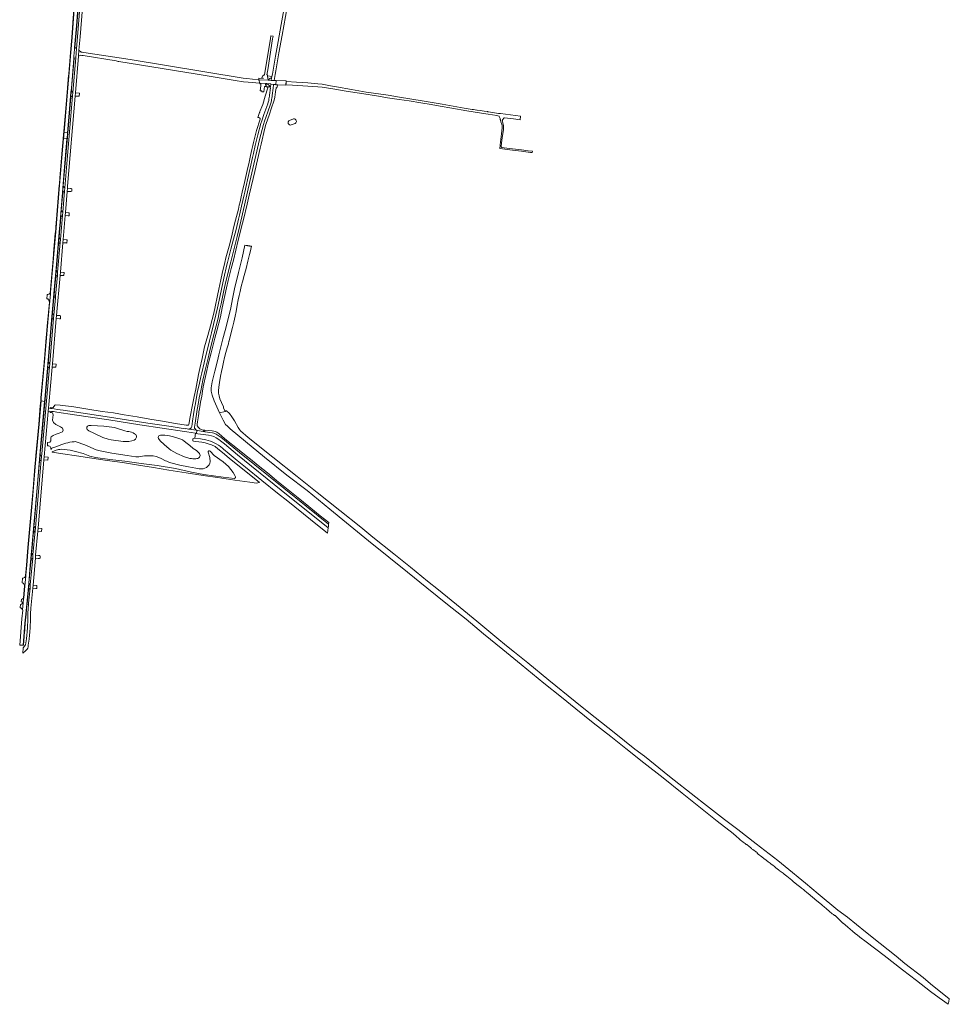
# Model space of a CAD drawing. Header units: metres. Extents: x 151213 to 156373, y 469495 to 475754.
# Tile 96 of 230: x 155168 to 156373, y 469495 to 470770. Entities that reach past the tile are written whole.
import ezdxf

# ---------------------------------------------------------------- set-up
doc = ezdxf.new("R2010")
doc.units = ezdxf.units.M
for name, color, linetype, lineweight in [('B-WE-OG-TERREIN_BEGROEID-GV', 252, 'Continuous', 18), ('B-WE-VH-GESLOTENVERHARDING-GV', 252, 'Continuous', 18), ('B-WE-VH-GESLOTENVERHARDING_ASFALT-GV', 252, 'Continuous', 18), ('B-WE-VH-GESLOTENVERHARDING_BETON-GV', 252, 'Continuous', 18), ('B-WE-VH-HALFVERHARDING_GRASBETONSTEEN-GV', 252, 'Continuous', 18), ('B-WE-VH-ONVERHARD-GV', 252, 'Continuous', 18), ('B-WE-VH-ONVERHARD_ZAND-GV', 252, 'Continuous', 18), ('B-WE-VH-OPENVERHARDING_BETONELEMENT-GV', 252, 'Continuous', 18), ('B-WE-VH-OPENVERHARDING_BETONSTRAATSTEEN-GV', 252, 'Continuous', 18), ('B-WE-VH-OPENVERHARDING_STRAATBAKSTEEN-GV', 252, 'Continuous', 18)]:
    doc.layers.add(name, color=color, linetype=linetype, lineweight=lineweight)

msp = doc.modelspace()

# ---------------------------------------------------------------- linework, layer by layer
at = {"layer": 'B-WE-OG-TERREIN_BEGROEID-GV', "flags": 128}
for points in [[(155494.22, 470666.737), (155493.957, 470665.451), (155493.602, 470663.445), (155492.808, 470660.799), (155489.435, 470650.943), (155485.201, 470638.904), (155483.813, 470634.605), (155478.587, 470614.96), (155472.435, 470588.633), (155466.218, 470560.588), (155459.14, 470529.83), (155453.055, 470503.702), (155449.549, 470489.282), (155446.175, 470475.59), (155441.347, 470456.54), (155437.51, 470441.326), (155434.203, 470427.105), (155432.483, 470419.3), (155428.911, 470402.036), (155426.927, 470393.371), (155424.876, 470383.713), (155420.048, 470363.803), (155414.888, 470343.497), (155411.978, 470331.524), (155408.208, 470316.31), (155405.297, 470303.346), (155402.387, 470289.389), (155400.601, 470280.327), (155399.609, 470274.374), (155397.955, 470265.114), (155395.243, 470247.519), (155394.449, 470242.558), (155394.515, 470241.103), (155395.111, 470240.044), (155396.037, 470239.118), (155397.376, 470238.179), (155398.284, 470237.952), (155405.77, 470236.829), (155405.876, 470238.568), (155405.7, 470238.595), (155403.16, 470239.494), (155401.466, 470240.235), (155399.402, 470242.034), (155397.921, 470243.886), (155397.974, 470246.056), (155398.291, 470249.39), (155399.455, 470257.116), (155399.82, 470259.862), (155400.149, 470262.183), (155400.187, 470262.614), (155400.391, 470264.084), (155401.255, 470268.757), (155402.313, 470274.737), (155403.795, 470282.516), (155404.535, 470288.866), (155405.753, 470294.528), (155409.6, 470311.872), (155412.656, 470325.565), (155416.03, 470338.741), (155420.792, 470357.672), (155423.332, 470367.276), (155427.857, 470385.175), (155430.436, 470396.843), (155435.635, 470422.799), (155438.215, 470432.165), (155442.065, 470447.882), (155444.843, 470458.716), (155450.995, 470484.513), (155456.551, 470506.5), (155457.702, 470511.342), (155462.464, 470531.305), (155465.163, 470542.775), (155470.243, 470564.404), (155472.386, 470573.334), (155479.689, 470603.933), (155480.8, 470609.013), (155485.602, 470629.81), (155487.031, 470634.294), (155491.357, 470647.629), (155493.897, 470654.694), (155497.548, 470666.044), (155498.342, 470669.934), (155499.294, 470676.562), (155499.362, 470676.946), (155500.128, 470681.284), (155500.366, 470682.157), (155500.784, 470682.049), (155501.255, 470681.971), (155502.063, 470684.624)], [(155491.922, 470674.832), (155492.408, 470679.112), (155492.691, 470681.607), (155492.587, 470681.619), (155492.777, 470683.374), (155491.536, 470683.334), (155488.242, 470683.085), (155488.249, 470683.081), (155489.391, 470682.483), (155489.247, 470681.985), (155486.164, 470671.297), (155482.97, 470660.225), (155481.821, 470657.475), (155479.503, 470651.925), (155479.161, 470651.106), (155478.914, 470650.514)], [(155502.063, 470684.624), (155502.237, 470685.196), (155502.355, 470685.584), (155502.37, 470685.834), (155499.825, 470685.974), (155499.83, 470686.069), (155496.806, 470686.099), (155496.361, 470681.205), (155496.196, 470681.223), (155495.913, 470678.713), (155495.423, 470674.373)], [(155479.417, 470641.163), (155474.782, 470626.461), (155470.705, 470611.176), (155469.846, 470607.188), (155468.735, 470601.87), (155467.068, 470594.17), (155465.282, 470585.439), (155462.782, 470574.683), (155460.877, 470567.063), (155458.138, 470555.554), (155456.709, 470549.125), (155456.154, 470546.743), (155454.844, 470540.909), (155453.376, 470534.163), (155452.423, 470529.718), (155451.233, 470524.836), (155447.7, 470510.667), (155445.478, 470502.492), (155443.176, 470492.53), (155440.319, 470479.949), (155435.119, 470461.733), (155433.532, 470455.819), (155430.119, 470441.532), (155428.372, 470432.999), (155425.753, 470420.894), (155424.205, 470412.718), (155421.308, 470398.431), (155419.443, 470389.858), (155415.276, 470373.468), (155411.783, 470360.926), (155407.537, 470346.321), (155405.989, 470340.09), (155404.163, 470331.121), (155401.385, 470318.183), (155399.599, 470310.364), (155396.067, 470291.671), (155394.162, 470282.265), (155391.979, 470271.193), (155388.963, 470255.754), (155387.137, 470245.753), (155386.621, 470244.999), (155385.669, 470244.84), (155383.724, 470244.84), (155369.635, 470247.102), (155352.807, 470249.999), (155336.575, 470252.777), (155320.224, 470255.556), (155303.317, 470258.453), (155289.228, 470260.715), (155274.663, 470262.858), (155256.208, 470265.874), (155238.15, 470268.494), (155220.132, 470270.954), (155214.739, 470271.29), (155213.505, 470270.665), (155211.364, 470267.747), (155209.984, 470267.29), (155207.626, 470267.766), (155207.592, 470267.773), (155207.768, 470266.687), (155209.699, 470266.356), (155209.875, 470266.329), (155212.533, 470265.929), (155216.552, 470265.256), (155224.001, 470264.298), (155278.572, 470255.964), (155334.002, 470247.431), (155364.032, 470243.131), (155382.077, 470240.348), (155382.125, 470240.713), (155384.802, 470240.221), (155386.704, 470239.917), (155387.417, 470239.984), (155387.999, 470240.089), (155388.687, 470240.46), (155389.348, 470240.83), (155390.01, 470241.465), (155390.592, 470242.206), (155390.83, 470243.132), (155391.915, 470250.144), (155393.238, 470258.875), (155394.481, 470266.945), (155395.54, 470272.845), (155397.577, 470283.852), (155398.397, 470288.614), (155400.778, 470299.409), (155402.551, 470307.664), (155403.768, 470312.638), (155406.811, 470325.735), (155408.583, 470333.249), (155411.732, 470345.288), (155413.928, 470354.204), (155416.336, 470364.47), (155419.061, 470375.424), (155421.918, 470387.674), (155424.062, 470396.829), (155427.528, 470412.783), (155429.221, 470420.933), (155432.211, 470435.22), (155436.391, 470452.471), (155437.264, 470455.858), (155439.831, 470466.123), (155441.445, 470473.003), (155444.964, 470485.941), (155448.192, 470498.535), (155451.393, 470511.87), (155452.584, 470516.818), (155455.335, 470528.698), (155458.669, 470543.144), (155459.463, 470546.663), (155461.633, 470556.611), (155462.982, 470562.935), (155466.369, 470577.91), (155469.623, 470591.457), (155470.867, 470597.013), (155473.115, 470607.305), (155476.502, 470621.037), (155480.339, 470635.589), (155481.556, 470639.082), (155484.36, 470647.178), (155485.63, 470650.671), (155489.334, 470660.963), (155490.022, 470663.397), (155490.499, 470665.514), (155490.816, 470667.445)], [(155478.914, 470650.514), (155478.669, 470649.929), (155476.409, 470643.558)], [(155394.69, 470228.3), (155395.514, 470234.454), (155384.273, 470236.319), (155381.554, 470236.566), (155381.601, 470236.935), (155352.391, 470241.081), (155323.749, 470245.513), (155283.202, 470251.664), (155239.016, 470258.477), (155216.058, 470261.94), (155211.474, 470262.552), (155209.081, 470262.805), (155207.091, 470263.016), (155207.508, 470261.345), (155208.936, 470261.491), (155210.479, 470261.07), (155211.221, 470258.437), (155210.404, 470251.487), (155211.864, 470248.339), (155214.902, 470245.992), (155220.566, 470242.988), (155223.524, 470241.037), (155224.107, 470238.354), (155223.131, 470236.158), (155218.86, 470234.664), (155214.981, 470233.258), (155211.332, 470231.349), (155208.633, 470229.631), (155208.395, 470228.455), (155208.397, 470224.464), (155207.076, 470222.723), (155204.001, 470222.477), (155203.904, 470218.241), (155205.564, 470218.174), (155207.407, 470217.519), (155208.063, 470215.713), (155208.176, 470213.769), (155209.098, 470213.912), (155209.442, 470214.943), (155210.367, 470215.377), (155214.66, 470216.968), (155222.359, 470219.812), (155227.6, 470221.595)], [(155257.449, 470244.375), (155260.508, 470244.627), (155277.007, 470243.553), (155287.405, 470242.158), (155290.659, 470241.761), (155293.358, 470241.126), (155297.168, 470239.777), (155301.454, 470238.348), (155303.915, 470237.396), (155307.09, 470236.681), (155309.392, 470236.602), (155312.567, 470236.046), (155315.107, 470235.173), (155316.535, 470233.903), (155318.202, 470232.712), (155319.313, 470230.728), (155319.393, 470229.22), (155317.805, 470226.68), (155316.297, 470225.569), (155313.202, 470224.616), (155309.312, 470223.981), (155305.313, 470223.759), (155301.974, 470223.912), (155286.383, 470225.914), (155282.599, 470226.693), (155275.753, 470228.917), (155263.787, 470234.385), (155257.284, 470237.703), (155255.443, 470239.172)], [(155349.069, 470231.767), (155350.206, 470231.949), (155352.984, 470232.108), (155355.842, 470231.949), (155359.89, 470231.473), (155365.764, 470230.203), (155372.749, 470228.218), (155377.829, 470226.472), (155378.702, 470225.837), (155381.083, 470224.011), (155384.734, 470221.233), (155388.545, 470218.455), (155392.751, 470214.804), (155396.8, 470212.105), (155400.054, 470209.168)], [(155566.734, 470105.037), (155567.596, 470111.85), (155506.87, 470160.958), (155450.037, 470206.44), (155433.051, 470220.807), (155428.288, 470224.696), (155425.748, 470226.443), (155422.653, 470228.506), (155419.239, 470230.253), (155416.382, 470231.047), (155412.731, 470231.84), (155398.523, 470233.904), (155396.866, 470234.207), (155395.514, 470234.454), (155394.69, 470228.3), (155402.019, 470227.242), (155409.269, 470225.892), (155415.116, 470224.146), (155418.265, 470223.062), (155422.525, 470220.892), (155425.488, 470218.934), (155428.134, 470217.241)], [(155210.049, 470209.795), (155223.582, 470207.864), (155241.591, 470205.265), (155261.516, 470202.079), (155281.385, 470199.204), (155301.112, 470196.447), (155321.632, 470193.006), (155341.26, 470190.057), (155361.262, 470186.785), (155383.439, 470183.238), (155405.648, 470179.798), (155424.168, 470177.098), (155446.666, 470173.782), (155465.987, 470170.913), (155474.826, 470169.997), (155476.354, 470170.121), (155478.8, 470170.479), (155439.484, 470202.08), (155430.568, 470209.488), (155424.641, 470214.145), (155421.069, 470217.135), (155416.413, 470219.49), (155412.285, 470220.865), (155408.105, 470222.082), (155403.819, 470222.744), (155396.304, 470223.776), (155393.156, 470224.04), (155392.309, 470224.728), (155392.309, 470227.189), (155394.69, 470228.3)], [(155238.394, 470223.554), (155239.729, 470223.602), (155241.203, 470223.428), (155252.245, 470219.382), (155266.961, 470212.831), (155268.824, 470212.35), (155272.061, 470211.627), (155287.104, 470208.826), (155307.213, 470205.693), (155318.569, 470204.014)], [(155388.492, 470201.931), (155381.623, 470203.916), (155371.335, 470208.098), (155363.713, 470212.498), (155361.648, 470214.338), (155354.857, 470219.977), (155350.093, 470224.456), (155347.826, 470227.816)], [(155215.057, 470212.504), (155209.898, 470210.331)], [(155446.065, 470175.765), (155431.623, 470177.723), (155406.571, 470181.059), (155390.649, 470184.222), (155369.55, 470188.695), (155345.97, 470192.848), (155325.157, 470195.48), (155304.166, 470198.101), (155284.536, 470200.445), (155266.284, 470203.236), (155258.914, 470204.759), (155250.055, 470208.069), (155240.384, 470211.032), (155233.398, 470212.603), (155221.658, 470213.748)], [(155363.766, 470196.259), (155375.584, 470193.287), (155386.808, 470190.936), (155396.285, 470189.081), (155400.424, 470188.407), (155402.806, 470188.341), (155405.782, 470188.473), (155407.899, 470189.333), (155409.751, 470190.325), (155411.669, 470191.714), (155413.19, 470193.5), (155414.05, 470195.749), (155414.712, 470197.535), (155414.13, 470203.215), (155412.032, 470210.116)], [(155414.612, 470211.412), (155420.015, 470205.485), (155431.447, 470197.668), (155438.254, 470191.383), (155444.422, 470183.619), (155446.464, 470179.958), (155447.32, 470178.068)], [(155432.131, 470213.834), (155439.511, 470207.663), (155449.803, 470199.196), (155460.307, 470190.544), (155481.58, 470173.293), (155501.873, 470157.021), (155515.235, 470146.385), (155544.762, 470122.573), (155566.734, 470105.037)], [(155322.344, 470203.961), (155329.384, 470205.407), (155333.022, 470205.407), (155336.527, 470205.34), (155340.893, 470205.142), (155344.531, 470204.216), (155347.971, 470203.158), (155351.278, 470201.702), (155356.67, 470198.961)], [(155401.33, 470204.513), (155400.911, 470203.657)]]:
    msp.add_lwpolyline(points, dxfattribs=at)
at = {"layer": 'B-WE-OG-TERREIN_BEGROEID-GV'}
for points in [[(155490.816, 470667.445, 0.03019118), (155491.922, 470674.832)], [(155495.423, 470674.373, -0.01990375), (155494.22, 470666.737)], [(155476.409, 470643.558, -0.56145651), (155479.417, 470641.163)], [(155255.443, 470239.172, -0.59739417), (155257.449, 470244.375)], [(155347.826, 470227.816, -0.46807683), (155349.069, 470231.767)], [(155227.6, 470221.595, -0.04189916), (155238.394, 470223.554)], [(155209.898, 470210.331, 0.79304228), (155210.049, 470209.795)], [(155221.658, 470213.748, 0.04154644), (155215.057, 470212.504)], [(155400.054, 470209.168, -0.33236349), (155401.33, 470204.513)], [(155412.032, 470210.116, -0.72119546), (155414.612, 470211.412)], [(155428.134, 470217.241, -0.01431181), (155432.131, 470213.834)], [(155318.569, 470204.014, 0.09773292), (155322.344, 470203.961)], [(155356.67, 470198.961, 0.06110228), (155363.766, 470196.259)], [(155396.135, 470201.499, -0.05388868), (155388.492, 470201.931)], [(155400.911, 470203.657, -0.26096668), (155396.135, 470201.499)], [(155447.32, 470178.068, -0.49505669), (155446.065, 470175.765)]]:
    msp.add_lwpolyline(points, format="xyb", dxfattribs=at)
at = {"layer": 'B-WE-OG-TERREIN_BEGROEID-GV', "flags": 128}
for points in [[(155459.795, 470477.894), (155456.038, 470461.755), (155451.488, 470442.546), (155446.407, 470421.644), (155444.079, 470410.69), (155440.851, 470394.973), (155434.131, 470367.774), (155431.22, 470356.926), (155425.876, 470336.024), (155424.077, 470328.404), (155420.69, 470314.699), (155417.409, 470301.152), (155415.874, 470293.32), (155415.822, 470289.193), (155417.356, 470283.901), (155420.055, 470276.652), (155426.881, 470260.83), (155434.299, 470262.733), (155432.086, 470267.241), (155432.152, 470267.686), (155432.066, 470268.522), (155429.548, 470274.341), (155427.378, 470279.055), (155426.186, 470282.969), (155425.494, 470286.44), (155425.408, 470287.688), (155425.389, 470289.414), (155425.788, 470294.159), (155426.624, 470300.187), (155428.279, 470308.465), (155429.377, 470314.625), (155430.571, 470320.177), (155432.039, 470326.424), (155433.42, 470332.541), (155435.073, 470338.898), (155436.867, 470345.245), (155438.235, 470350.374), (155439.07, 470353.926), (155439.154, 470354.283), (155439.528, 470355.872), (155441.639, 470363.393), (155443.665, 470371.466), (155445.341, 470378.344), (155447.17, 470386.233), (155448.289, 470392.392), (155449.825, 470400.54), (155450.956, 470407.123), (155452.194, 470413.033), (155453.399, 470418.085), (155454.472, 470422.367), (155455.403, 470426.153), (155456.531, 470430.744), (155458.697, 470438.623), (155461.127, 470447.751), (155463.612, 470457.281), (155465.867, 470466.094), (155467.346, 470472.44), (155467.488, 470472.972), (155468.271, 470476.594), (155467.979, 470476.624), (155467.501, 470476.716), (155467.022, 470476.808), (155466.543, 470476.901), (155466.064, 470476.993), (155465.586, 470477.085), (155465.107, 470477.177), (155464.628, 470477.269), (155464.149, 470477.361), (155463.671, 470477.453), (155463.192, 470477.545), (155462.713, 470477.638), (155461.18, 470477.789)], [(156092.249, 469715.886), (156092.273, 469715.869), (156096.68, 469712.061), (156099.837, 469709.426), (156102.029, 469707.595), (156103.333, 469706.537), (156105.419, 469704.845), (156107.852, 469702.889), (156108.816, 469702.193), (156109.378, 469701.786), (156109.744, 469701.692), (156110.049, 469701.613), (156110.213, 469701.6), (156113.192, 469699.181), (156114.829, 469697.852), (156116.138, 469696.542), (156116.361, 469696.318), (156117.963, 469695.225), (156118.42, 469694.927), (156119.112, 469694.476), (156121.258, 469692.801), (156121.871, 469692.329), (156122.272, 469692.079), (156123.345, 469691.212), (156123.578, 469690.886), (156123.608, 469690.844), (156123.668, 469690.741), (156123.914, 469690.314), (156124.175, 469689.947), (156124.212, 469689.895), (156124.258, 469689.854), (156124.867, 469689.303), (156129.526, 469685.899), (156129.708, 469685.761), (156132.285, 469683.811), (156135.29, 469681.415), (156137.945, 469679.391), (156140.17, 469677.695), (156141.726, 469676.505), (156143.61, 469675.065), (156145.961, 469673.216), (156147.868, 469671.716), (156151.153, 469669.059), (156151.478, 469668.796), (156152.167, 469668.273), (156157.056, 469664.56), (156158.426, 469663.534), (156162.097, 469660.787), (156166.192, 469657.404), (156168.519, 469655.424), (156170.185, 469654.005), (156175.022, 469650.09), (156180.148, 469646.01), (156181.063, 469645.273), (156183.481, 469643.326), (156184.243, 469642.712), (156184.882, 469642.193), (156188.075, 469639.595), (156191.752, 469636.441), (156192.817, 469635.527), (156197.96, 469631.447), (156201.403, 469628.524), (156202.217, 469627.834), (156202.926, 469627.228), (156206.729, 469623.98), (156208.561, 469622.432), (156209.931, 469621.276), (156213.822, 469618.013), (156216.234, 469615.923), (156216.861, 469615.379), (156220.735, 469612.083), (156222.25, 469610.956), (156223.877, 469609.745), (156224.046, 469609.683), (156224.21, 469609.623), (156224.508, 469609.655), (156226.184, 469608.208), (156228.246, 469606.428), (156228.928, 469605.648), (156230.067, 469604.347), (156231.803, 469602.522), (156234.154, 469600.464), (156234.646, 469600.033), (156234.898, 469599.82), (156237.396, 469597.707), (156240.947, 469594.634), (156244.046, 469592.042), (156247.026, 469589.492), (156250.644, 469586.402), (156253.4, 469584.359), (156253.855, 469584.022), (156255.789, 469582.421), (156256.562, 469581.781), (156256.587, 469581.753), (156264.826, 469575.697), (156288.276, 469557.976), (156312.054, 469539.316), (156329.778, 469525.697), (156348.024, 469511.383), (156359.525, 469503.023), (156370.86, 469494.783), (156371.72, 469498.529), (156372.513, 469501.985), (156348.057, 469521.509), (156338.479, 469529.659), (156314.984, 469547.809), (156303.659, 469557.016), (156282.757, 469573.368), (156264.025, 469588.766), (156240.477, 469607.552), (156228.147, 469616.918), (156202.641, 469637.873), (156186.131, 469651.685), (156159.938, 469673.486), (156150.36, 469681.159), (156122.261, 469702.643), (156098.501, 469721.323), (156081.356, 469734.235), (156053.945, 469755.19), (156043.944, 469763.233), (156009.76, 469789.956), (155977.428, 469816.256), (155965.045, 469825.41), (155938.005, 469846.894), (155905.567, 469872.771), (155887.839, 469887.005), (155853.602, 469914.734), (155826.35, 469937.012), (155809.258, 469950.823), (155798.675, 469959.078), (155786.345, 469969.344), (155760.045, 469990.934), (155738.667, 470008.661), (155710.41, 470031.839), (155696.44, 470042.898), (155674.373, 470060.89), (155652.677, 470078.141), (155625.584, 470099.837), (155609.815, 470112.696), (155582.827, 470134.286), (155553.353, 470157.834), (155527.318, 470178.365), (155496.044, 470203.342), (155463.817, 470229.165), (155453.922, 470237.473), (155452.493, 470239.325), (155451.065, 470241.918), (155446.355, 470250.438), (155442.968, 470255.571), (155439.687, 470259.91), (155435.771, 470263.729), (155435.193, 470263.714), (155434.735, 470263.516), (155434.452, 470263.211), (155434.299, 470262.733), (155426.881, 470260.83), (155431.697, 470251.304), (155434.607, 470245.642), (155437.137, 470243.577), (155440.773, 470240.157), (155460.439, 470223.947), (155485.167, 470203.594), (155513.989, 470180.205), (155540.269, 470160.157), (155569.938, 470136.144), (155591.54, 470118.587), (155620.061, 470095.117), (155646.14, 470074.02), (155670.384, 470054.493), (155695.334, 470034.12), (155722.4, 470012.699), (155746.253, 469993.582), (155768.834, 469974.758), (155793.884, 469954.439), (155817.517, 469935.121), (155847.002, 469910.869), (155869.962, 469892.653), (155888.742, 469877.439), (155910.873, 469859.5), (155934.075, 469841.506), (155953.328, 469826.068), (155976.854, 469807.613), (156001.517, 469787.957), (156026.177, 469768.464), (156047.862, 469751.046), (156071.532, 469732.048)], [(155568.187, 470116.517), (155568.461, 470118.683), (155557.16, 470127.606), (155542.582, 470139.486), (155528.612, 470150.704), (155515.674, 470161.234), (155500.778, 470173.22), (155488.845, 470183.01), (155476.886, 470192.561), (155466.832, 470200.71), (155463.551, 470203.541), (155449.924, 470214.31), (155436.06, 470225.581), (155429.922, 470230.635), (155425.847, 470234.021), (155423.334, 470235.794), (155421.508, 470236.747), (155417.169, 470237.488), (155407.962, 470238.255), (155407.764, 470237.823), (155407.677, 470236.543), (155407.809, 470236.523), (155417.731, 470235.015), (155419.636, 470234.38), (155422.573, 470233.11), (155426.224, 470230.888), (155428.685, 470229.3), (155452.498, 470209.695), (155510.124, 470163.26)]]:
    msp.add_lwpolyline(points, close=True, dxfattribs=at)
at = {"layer": 'B-WE-VH-GESLOTENVERHARDING-GV', "flags": 128}
msp.add_lwpolyline([(155775.161, 470650.889), (155774.976, 470650.916), (155774.642, 470650.966), (155774.235, 470651.026), (155773.801, 470651.091), (155769.594, 470651.715), (155767.316, 470652.053), (155765.056, 470652.389), (155760.814, 470653.018), (155760.376, 470653.083), (155755.745, 470653.727), (155754.201, 470653.941), (155743.941, 470655.618), (155715.384, 470660.649), (155689.335, 470665.23), (155660.167, 470669.858), (155645.289, 470672.189), (155616.973, 470676.424), (155598.015, 470679.531), (155578.3, 470683.029), (155570.483, 470684.543), (155559.879, 470686.497), (155554.331, 470687.234), (155541.231, 470688.187), (155526.661, 470689.088), (155513.158, 470689.923), (155513.14, 470689.599), (155512.98, 470686.671), (155512.932, 470685.797), (155521.544, 470685.326), (155541.231, 470684.25), (155554.331, 470683.298), (155559.879, 470682.561), (155576.345, 470680.049), (155590.727, 470677.717), (155605.077, 470675.385), (155619.637, 470673.119), (155632.662, 470670.941), (155644.635, 470669.127), (155659.534, 470666.814), (155672.687, 470664.895), (155687.586, 470662.518), (155701.242, 470660.117), (155712.699, 470658.203), (155727.891, 470655.456), (155747.413, 470652.075), (155766.481, 470649.111), (155775.046, 470647.76), (155786.172, 470645.942), (155788.66, 470645.36), (155789.028, 470645.127), (155789.375, 470644.569), (155790.012, 470643.107), (155790.358, 470642.09), (155790.458, 470641.622), (155790.537, 470641.255), (155790.596, 470640.904), (155790.705, 470640.253), (155790.837, 470639.802), (155791.363, 470637.996), (155792.512, 470634.321), (155792.933, 470633.018), (155793.093, 470632.238), (155793.228, 470631.125), (155793.197, 470630.077), (155792.305, 470622.222), (155791.088, 470611.844), (155790.485, 470607.532), (155790.089, 470603.28), (155790.3, 470603.136), (155796.549, 470602.402), (155806.384, 470601.207), (155818.011, 470599.829), (155826.635, 470598.674), (155829.992, 470598.281), (155831.43, 470598.112), (155831.841, 470598.064), (155832.18, 470599.826), (155826.62, 470600.508), (155818.308, 470601.528), (155806.585, 470602.856), (155795.57, 470604.185), (155793.003, 470604.495), (155792.798, 470604.594), (155792.659, 470604.657), (155792.465, 470604.79), (155792.27, 470604.978), (155792.076, 470605.25), (155791.951, 470605.459), (155791.867, 470605.699), (155792.359, 470610.032), (155793.271, 470617.454), (155794.602, 470627.576), (155794.936, 470631.423), (155794.751, 470632.779), (155793.332, 470638.392), (155793.28, 470639.021), (155793.293, 470639.7), (155793.436, 470640.121), (155793.589, 470640.339), (155794.02, 470640.951), (155795.309, 470642.783), (155795.76, 470642.931), (155796.067, 470642.982), (155807.612, 470641.733), (155816.287, 470640.579), (155816.879, 470645.167), (155790.884, 470648.497), (155788.384, 470648.817)], close=True, dxfattribs=at)
at = {"layer": 'B-WE-VH-GESLOTENVERHARDING_ASFALT-GV', "flags": 128}
for points in [[(155515.27, 470814.356), (155510.905, 470787.63), (155506.741, 470764.001), (155502.87, 470741.924), (155499.34, 470722.782), (155495.273, 470699.682), (155494.616, 470696.437), (155494.219, 470694.291), (155493.736, 470691.656), (155493.673, 470691.368), (155497.601, 470691.511), (155498.417, 470696.598), (155498.785, 470699.075), (155499.675, 470704.068), (155503.791, 470727.146), (155507.879, 470750.212), (155512.179, 470774.207), (155516.187, 470797.702), (155519.475, 470818.109)], [(155238.599, 470783.46), (155235.702, 470747.115), (155234.134, 470727.594), (155231.19, 470691.902), (155227.144, 470645.333), (155225.345, 470624.151), (155229.82, 470623.782), (155232.019, 470649.02), (155233.884, 470670.979), (155234.342, 470676.369), (155234.787, 470681.597), (155237.946, 470720.04), (155238.167, 470722.729), (155238.898, 470731.479), (155238.996, 470733.094), (155239.084, 470734.18), (155241.369, 470762.344), (155244.059, 470797.142)], [(155495.423, 470674.373), (155495.913, 470678.713), (155496.196, 470681.223), (155496.361, 470681.205), (155496.806, 470686.099), (155493.125, 470686.572), (155492.777, 470683.374), (155492.587, 470681.619), (155492.691, 470681.607), (155492.408, 470679.112), (155491.922, 470674.832)], [(155490.816, 470667.445), (155490.499, 470665.514), (155490.022, 470663.397), (155489.334, 470660.963), (155485.63, 470650.671), (155484.36, 470647.178), (155481.556, 470639.082), (155480.339, 470635.589), (155476.502, 470621.037), (155473.115, 470607.305), (155470.867, 470597.013), (155469.623, 470591.457), (155466.369, 470577.91), (155462.982, 470562.935), (155461.633, 470556.611), (155459.463, 470546.663), (155458.669, 470543.144), (155455.335, 470528.698), (155452.584, 470516.818), (155451.393, 470511.87), (155448.192, 470498.535), (155444.964, 470485.941), (155441.445, 470473.003), (155439.831, 470466.123), (155437.264, 470455.858), (155436.391, 470452.471), (155432.211, 470435.22), (155429.221, 470420.933), (155427.528, 470412.783), (155424.062, 470396.829), (155421.918, 470387.674), (155419.061, 470375.424), (155416.336, 470364.47), (155413.928, 470354.204), (155411.732, 470345.288), (155408.583, 470333.249), (155406.811, 470325.735), (155403.768, 470312.638), (155402.551, 470307.664), (155400.778, 470299.409), (155398.397, 470288.614), (155397.577, 470283.852), (155395.54, 470272.845), (155394.481, 470266.945), (155393.238, 470258.875), (155391.915, 470250.144), (155390.83, 470243.132), (155390.592, 470242.206), (155390.01, 470241.465), (155389.348, 470240.83), (155388.687, 470240.46), (155387.999, 470240.089), (155387.417, 470239.984), (155386.704, 470239.917), (155397.014, 470238.27), (155397.376, 470238.179), (155396.037, 470239.118), (155395.111, 470240.044), (155394.515, 470241.103), (155394.449, 470242.558), (155395.243, 470247.519), (155397.955, 470265.114), (155399.609, 470274.374), (155400.601, 470280.327), (155402.387, 470289.389), (155405.297, 470303.346), (155408.208, 470316.31), (155411.978, 470331.524), (155414.888, 470343.497), (155420.048, 470363.803), (155424.876, 470383.713), (155426.927, 470393.371), (155428.911, 470402.036), (155432.483, 470419.3), (155434.203, 470427.105), (155437.51, 470441.326), (155441.347, 470456.54), (155446.175, 470475.59), (155449.549, 470489.282), (155453.055, 470503.702), (155459.14, 470529.83), (155466.218, 470560.588), (155472.435, 470588.633), (155478.587, 470614.96), (155483.813, 470634.605), (155485.201, 470638.904), (155489.435, 470650.943), (155492.808, 470660.799), (155493.602, 470663.445), (155493.957, 470665.451), (155494.22, 470666.737)]]:
    msp.add_lwpolyline(points, dxfattribs=at)
for points in [[(155241.425, 470732.954), (155239.478, 470734.131), (155239.084, 470734.18), (155238.996, 470733.094), (155238.898, 470731.479), (155238.167, 470722.729), (155237.946, 470720.04), (155238.325, 470720.212), (155240.433, 470720.801)], [(155500.132, 470691.609), (155500.116, 470691.311), (155499.83, 470686.069), (155499.825, 470685.974), (155512.903, 470685.26), (155513.211, 470690.895)], [(155224.665, 470616.146), (155223.822, 470606.208), (155219.544, 470555.672), (155215.56, 470506.729), (155214.993, 470500), (155212.174, 470466.555), (155207.866, 470417.053), (155207.796, 470416.584), (155207.703, 470415.768), (155207.683, 470415.761), (155207.602, 470414.594), (155206.886, 470406.236), (155206.706, 470404.14), (155206.581, 470402.521), (155204.061, 470373.259), (155200.043, 470327.287), (155195.849, 470280.189), (155195.506, 470276.256), (155200.063, 470275.726), (155200.317, 470278.622), (155204.772, 470329.339), (155208.827, 470375.651), (155212.704, 470420.11), (155215.513, 470453.079), (155219.493, 470500), (155219.772, 470503.285), (155223.292, 470546.212), (155226.059, 470579.563), (155229.122, 470615.7)], [(155225.134, 470621.66), (155224.877, 470618.638), (155224.665, 470616.146), (155229.122, 470615.7), (155229.335, 470618.204), (155229.604, 470621.293), (155229.82, 470623.782), (155225.345, 470624.151)], [(155172.298, 470014.185), (155171.564, 470006.112), (155171.881, 470005.382), (155170.842, 469994.145), (155167.844, 469960.195), (155172.23, 469959.93), (155174.728, 469988.349), (155175.789, 470000), (155177.423, 470017.953), (155179.547, 470040.309), (155181.508, 470062.989), (155183.53, 470086.23), (155186.527, 470120.616), (155190.318, 470163.919), (155194.886, 470216.648), (155200.063, 470275.726), (155195.506, 470276.256), (155192.89, 470246.23), (155187.992, 470191.168), (155183.505, 470138.632), (155178.964, 470086.471), (155177.003, 470063.673), (155175.885, 470050.685), (155175.755, 470049.645), (155174.627, 470036.506), (155173.265, 470021.282), (155172.901, 470020.825)], [(155278.572, 470255.964), (155224.001, 470264.298), (155216.552, 470265.256), (155212.533, 470265.929), (155209.875, 470266.329), (155209.699, 470266.356), (155207.768, 470266.687), (155205.215, 470267.587), (155204.777, 470262.837), (155207.091, 470263.016), (155209.081, 470262.805), (155211.474, 470262.552), (155216.058, 470261.94), (155239.016, 470258.477), (155283.202, 470251.664), (155323.749, 470245.513), (155352.391, 470241.081), (155381.601, 470236.935), (155381.554, 470236.566), (155384.273, 470236.319), (155395.514, 470234.454), (155396.866, 470234.207), (155397.376, 470238.179), (155397.014, 470238.27), (155386.704, 470239.917), (155384.802, 470240.221), (155382.125, 470240.713), (155382.077, 470240.348), (155364.032, 470243.131), (155334.002, 470247.431)], [(155396.866, 470234.207), (155398.523, 470233.904), (155412.731, 470231.84), (155416.382, 470231.047), (155419.239, 470230.253), (155422.653, 470228.506), (155425.748, 470226.443), (155428.288, 470224.696), (155433.051, 470220.807), (155450.037, 470206.44), (155506.87, 470160.958), (155567.596, 470111.85), (155567.614, 470111.993), (155567.881, 470114.098), (155568.12, 470115.987), (155568.143, 470116.171), (155568.187, 470116.517), (155510.124, 470163.26), (155452.498, 470209.695), (155428.685, 470229.3), (155426.224, 470230.888), (155422.573, 470233.11), (155419.636, 470234.38), (155417.731, 470235.015), (155407.809, 470236.523), (155407.677, 470236.543), (155405.77, 470236.829), (155398.284, 470237.952), (155397.376, 470238.179)]]:
    msp.add_lwpolyline(points, close=True, dxfattribs=at)
at = {"layer": 'B-WE-VH-GESLOTENVERHARDING_ASFALT-GV'}
for points in [[(155491.922, 470674.832, -0.03019118), (155490.816, 470667.445)], [(155494.22, 470666.737, 0.01990375), (155495.423, 470674.373)]]:
    msp.add_lwpolyline(points, format="xyb", dxfattribs=at)
at = {"layer": 'B-WE-VH-GESLOTENVERHARDING_BETON-GV', "flags": 128}
for points in [[(155244.059, 470797.142), (155241.369, 470762.344), (155239.084, 470734.18), (155239.478, 470734.131), (155241.764, 470762.313), (155244.454, 470797.112)], [(155245.621, 470785.842), (155242.609, 470748.062), (155241.425, 470732.954), (155240.433, 470720.801), (155236.633, 470675.665), (155236.304, 470671.595), (155226.157, 470552.208), (155225.834, 470548.219), (155223.576, 470520.834), (155223.234, 470516.739), (155220.617, 470485.564), (155220.301, 470481.433), (155217.045, 470443.328), (155216.697, 470439.298), (155214.354, 470411.846), (155214.167, 470410.027), (155212.214, 470387.496), (155211.847, 470383.467), (155206.742, 470324.606), (155206.364, 470320.601), (155196.497, 470207.933), (155196.171, 470204.213), (155196.138, 470203.869), (155195.777, 470200.143), (155188.138, 470111.828), (155187.772, 470107.867), (155185.07, 470076.896), (155184.732, 470072.795), (155181.633, 470038.024), (155181.269, 470033.961), (155179.482, 470014.438), (155179.349, 470012.752), (155178.886, 470008.044), (155178.364, 470000.677), (155178.271, 469993.356), (155177.813, 469982.923), (155177.419, 469977.311), (155177.102, 469973.097), (155176.576, 469968.109), (155175.566, 469960.46), (155172.396, 469956.612), (155171.83, 469949.74)], [(155178.624, 469957.661), (155178.981, 469959.889), (155179.987, 469967.715), (155180.546, 469972.93), (155180.869, 469976.938), (155181.257, 469982.685), (155181.773, 469993.286), (155181.824, 470000.556), (155182.327, 470007.706), (155184.759, 470033.711), (155185.118, 470037.697), (155188.187, 470072.518), (155188.552, 470076.515), (155191.259, 470107.507), (155191.61, 470111.512), (155199.274, 470199.92), (155199.638, 470203.92), (155204.777, 470262.837), (155205.215, 470267.587), (155205.579, 470271.737), (155209.833, 470320.281), (155210.208, 470324.292), (155215.319, 470383.174), (155215.703, 470387.191), (155220.16, 470439.023), (155220.527, 470443.016), (155223.734, 470481.274), (155224.072, 470485.307), (155226.677, 470516.465), (155227.031, 470520.483), (155229.288, 470547.791), (155229.652, 470551.887), (155229.652, 470551.89), (155229.865, 470554.405), (155239.742, 470671.318), (155240.11, 470675.34), (155244.083, 470722.821), (155244.681, 470730.482), (155246.058, 470747.754), (155249.056, 470785.597)], [(155238.126, 470783.497), (155236.767, 470766.449), (155236.212, 470759.491), (155235.229, 470747.153), (155233.661, 470727.632), (155231.367, 470699.823), (155230.873, 470693.837), (155230.717, 470691.942), (155230.389, 470688.167), (155229.796, 470681.337), (155226.671, 470645.374), (155223.349, 470606.248), (155219.871, 470565.164), (155219.231, 470557.6), (155219.071, 470555.711), (155215.087, 470506.768), (155214.662, 470501.723), (155214.603, 470501.021), (155214.517, 470500), (155214.097, 470495.025), (155213.992, 470493.78), (155211.772, 470467.432), (155211.701, 470466.595), (155211.106, 470459.757), (155207.276, 470415.741), (155207.535, 470415.712), (155207.558, 470415.72), (155207.683, 470415.761), (155207.703, 470415.768), (155207.796, 470416.584), (155207.866, 470417.053), (155212.174, 470466.555), (155214.993, 470500), (155215.56, 470506.729), (155219.544, 470555.672), (155223.822, 470606.208), (155224.665, 470616.146), (155224.877, 470618.638), (155225.134, 470621.66), (155225.345, 470624.151), (155227.144, 470645.333), (155231.19, 470691.902), (155234.134, 470727.594), (155235.702, 470747.115), (155238.599, 470783.46)], [(155171.83, 469949.74), (155174.78, 469952.131), (155176.88, 469954.114), (155177.529, 469954.865)]]:
    msp.add_lwpolyline(points, dxfattribs=at)
for points in [[(155172.23, 469959.93), (155172.662, 469959.83), (155173.617, 469971.401), (155173.745, 469972.952), (155174.321, 469979.597), (155174.411, 469980.635), (155175.077, 469988.318), (155176.141, 470000), (155177.32, 470012.956), (155177.474, 470014.644), (155177.772, 470017.921), (155179.096, 470031.857), (155179.113, 470032.038), (155179.813, 470039.402), (155179.894, 470040.254), (155179.896, 470040.277), (155181.857, 470062.959), (155182.549, 470070.908), (155182.559, 470071.022), (155183.263, 470079.12), (155183.267, 470079.162), (155183.879, 470086.2), (155185.327, 470102.814), (155185.593, 470105.872), (155186.011, 470110.665), (155186.32, 470114.212), (155186.876, 470120.585), (155190.667, 470163.889), (155193.645, 470198.264), (155194.063, 470203.083), (155194.356, 470206.464), (155194.582, 470209.075), (155195.235, 470216.617), (155200.666, 470278.591), (155204.185, 470318.646), (155204.247, 470319.353), (155204.907, 470326.874), (155204.992, 470327.843), (155205.121, 470329.308), (155209.176, 470375.621), (155209.705, 470381.685), (155210.403, 470389.69), (155212.195, 470410.238), (155212.351, 470412.031), (155213.053, 470420.08), (155214.532, 470437.442), (155215.223, 470445.544), (155215.862, 470453.049), (155218.121, 470479.667), (155218.825, 470487.971), (155219.846, 470500), (155220.122, 470503.256), (155221.084, 470514.986), (155221.255, 470517.068), (155221.725, 470522.808), (155221.745, 470523.053), (155223.642, 470546.183), (155223.66, 470546.401), (155223.88, 470549.049), (155224.321, 470554.363), (155224.37, 470554.954), (155226.409, 470579.534), (155229.684, 470618.174), (155232.368, 470648.99), (155234.139, 470669.831), (155234.241, 470671.035), (155234.685, 470676.261), (155234.828, 470677.939), (155235.136, 470681.568), (155238.325, 470720.212), (155237.946, 470720.04), (155234.787, 470681.597), (155234.342, 470676.369), (155233.884, 470670.979), (155232.019, 470649.02), (155229.82, 470623.782), (155229.604, 470621.293), (155229.335, 470618.204), (155229.122, 470615.7), (155226.059, 470579.563), (155223.292, 470546.212), (155219.772, 470503.285), (155219.493, 470500), (155215.513, 470453.079), (155212.704, 470420.11), (155208.827, 470375.651), (155204.772, 470329.339), (155200.317, 470278.622), (155200.063, 470275.726), (155194.886, 470216.648), (155190.318, 470163.919), (155186.527, 470120.616), (155183.53, 470086.23), (155181.508, 470062.989), (155179.547, 470040.309), (155177.423, 470017.953), (155175.789, 470000), (155174.728, 469988.349)], [(155199.509, 470325.831), (155195.448, 470280.224), (155195.109, 470276.33), (155194.552, 470269.941), (155192.489, 470246.265), (155188.882, 470205.713), (155188.39, 470200.18), (155187.591, 470191.203), (155185.135, 470162.445), (155184.722, 470157.613), (155183.104, 470138.667), (155178.563, 470086.506), (155176.602, 470063.708), (155175.384, 470049.893), (155175.364, 470049.663), (155175.68, 470049.648), (155175.755, 470049.645), (155175.885, 470050.685), (155177.003, 470063.673), (155178.964, 470086.471), (155183.505, 470138.632), (155187.992, 470191.168), (155192.89, 470246.23), (155195.506, 470276.256), (155195.849, 470280.189), (155200.043, 470327.287), (155204.061, 470373.259), (155206.581, 470402.521), (155206.706, 470404.14), (155206.321, 470404.192), (155203.66, 470373.294), (155202.761, 470363.009), (155202.352, 470358.328), (155199.944, 470330.778), (155199.642, 470327.322)], [(155405.77, 470236.829), (155407.677, 470236.543), (155407.764, 470237.823), (155407.962, 470238.255), (155406.126, 470238.531), (155405.876, 470238.568)], [(155174.627, 470036.506), (155174.282, 470036.732), (155172.819, 470021.037), (155172.901, 470020.825), (155173.265, 470021.282)]]:
    msp.add_lwpolyline(points, close=True, dxfattribs=at)
at = {"layer": 'B-WE-VH-GESLOTENVERHARDING_BETON-GV'}
msp.add_lwpolyline([(155177.529, 469954.865, 0.12980865), (155178.624, 469957.661)], format="xyb", dxfattribs=at)
at = {"layer": 'B-WE-VH-HALFVERHARDING_GRASBETONSTEEN-GV', "flags": 128}
for points in [[(155494.219, 470694.291), (155492.379, 470694.565), (155492.299, 470693.814), (155491.788, 470693.813), (155491.77, 470693.53), (155491.436, 470693.601), (155491.385, 470693.185), (155490.979, 470693.238), (155490.961, 470692.775), (155490.479, 470692.811), (155490.41, 470692.418), (155489.756, 470692.491), (155489.699, 470691.649), (155493.673, 470691.368), (155493.736, 470691.656)], [(155493.125, 470686.572), (155493.165, 470687.057), (155488.093, 470687.413), (155488.033, 470686.563), (155489.417, 470686.545), (155489.395, 470686.022), (155490.341, 470686.053), (155490.294, 470685.626), (155490.914, 470685.605), (155490.866, 470684.788), (155491.63, 470684.809), (155491.536, 470683.334), (155492.777, 470683.374)]]:
    msp.add_lwpolyline(points, close=True, dxfattribs=at)
at = {"layer": 'B-WE-VH-ONVERHARD-GV', "flags": 128}
msp.add_lwpolyline([(155479.117, 470688.016), (155477.687, 470692.475), (155476.789, 470692.418), (155462.184, 470693.899), (155457.527, 470694.429), (155407.892, 470702.684), (155310.93, 470718.435), (155250.776, 470727.77), (155248.696, 470728.106), (155247.511, 470728.298), (155244.681, 470730.482), (155244.083, 470722.821), (155247.242, 470724.048), (155248.37, 470723.865), (155250.191, 470723.569), (155292.716, 470716.662), (155295.506, 470716.069), (155296.449, 470715.913), (155395.086, 470699.826), (155447.05, 470691.359), (155457.951, 470689.666), (155464.089, 470689.031)], close=True, dxfattribs=at)
at = {"layer": 'B-WE-VH-ONVERHARD_ZAND-GV', "flags": 128}
for points in [[(155522.668, 470641.602), (155517.543, 470639.699)], [(155519.749, 470633.757), (155524.874, 470635.66)]]:
    msp.add_lwpolyline(points, dxfattribs=at)
at = {"layer": 'B-WE-VH-ONVERHARD_ZAND-GV'}
for points in [[(155524.874, 470635.66, 0.84954025), (155522.668, 470641.602)], [(155517.543, 470639.699, 0.91823298), (155519.749, 470633.757)]]:
    msp.add_lwpolyline(points, format="xyb", dxfattribs=at)
at = {"layer": 'B-WE-VH-OPENVERHARDING_BETONELEMENT-GV', "flags": 128}
for points in [[(155489.699, 470691.649), (155489.756, 470692.491), (155489.857, 470693.629), (155489.235, 470693.64), (155489.442, 470695.583), (155488.9, 470695.661), (155489.046, 470697.597), (155489.108, 470698.678), (155488.266, 470698.712), (155489.301, 470705.219), (155495.663, 470745.206), (155496.214, 470748.67), (155493.291, 470749.176), (155492.737, 470745.742), (155485.182, 470698.889), (155484.191, 470698.848), (155484.054, 470697.667), (155484.044, 470697.574), (155483.095, 470697.778), (155481.807, 470694.983), (155483.234, 470694.508), (155483.206, 470694.032), (155477.842, 470694.437), (155477.799, 470693.887), (155477.687, 470692.475)], [(155485.11, 470683.599), (155487.158, 470683.443), (155487.334, 470685.401), (155486.351, 470685.493), (155486.388, 470686.47), (155488.033, 470686.563), (155488.093, 470687.413), (155479.117, 470688.016), (155479.087, 470687.029), (155480.398, 470687.041), (155480.16, 470684.539), (155479.541, 470678), (155481.523, 470677.961), (155481.47, 470676.831), (155484.398, 470676.646)]]:
    msp.add_lwpolyline(points, close=True, dxfattribs=at)
at = {"layer": 'B-WE-VH-OPENVERHARDING_BETONSTRAATSTEEN-GV', "flags": 128}
for points in [[(155500.116, 470691.311), (155499.651, 470691.348), (155497.601, 470691.511), (155493.673, 470691.368), (155489.699, 470691.649), (155477.687, 470692.475), (155479.117, 470688.016), (155488.093, 470687.413), (155493.165, 470687.057), (155493.125, 470686.572), (155496.806, 470686.099), (155499.83, 470686.069)], [(155494.616, 470696.437), (155489.046, 470697.597), (155488.9, 470695.661), (155489.442, 470695.583), (155489.235, 470693.64), (155489.857, 470693.629), (155489.756, 470692.491), (155490.41, 470692.418), (155490.479, 470692.811), (155490.961, 470692.775), (155490.979, 470693.238), (155491.385, 470693.185), (155491.436, 470693.601), (155491.77, 470693.53), (155491.788, 470693.813), (155492.299, 470693.814), (155492.379, 470694.565), (155494.219, 470694.291)], [(155488.033, 470686.563), (155486.388, 470686.47), (155486.351, 470685.493), (155487.334, 470685.401), (155487.158, 470683.443), (155487.157, 470683.003), (155488.242, 470683.085), (155491.536, 470683.334), (155491.63, 470684.809), (155490.866, 470684.788), (155490.914, 470685.605), (155490.294, 470685.626), (155490.341, 470686.053), (155489.395, 470686.022), (155489.417, 470686.545)], [(155236.633, 470675.665), (155234.828, 470677.939), (155234.685, 470676.261), (155234.241, 470671.035), (155234.139, 470669.831), (155236.304, 470671.595)], [(155245.216, 470674.883), (155240.11, 470675.34), (155239.742, 470671.318), (155244.812, 470670.894)], [(155226.157, 470552.208), (155224.321, 470554.363), (155223.88, 470549.049), (155223.66, 470546.401), (155225.834, 470548.219)], [(155235.285, 470547.979), (155235.602, 470551.154), (155234.639, 470551.416), (155233.672, 470551.508), (155229.652, 470551.89), (155229.652, 470551.887), (155229.288, 470547.791), (155233.361, 470547.485), (155234.282, 470547.416)], [(155223.576, 470520.834), (155221.745, 470523.053), (155221.725, 470522.808), (155221.255, 470517.068), (155221.084, 470514.986), (155223.234, 470516.739)], [(155232.103, 470520.027), (155231.086, 470520.118), (155227.031, 470520.483), (155226.677, 470516.465), (155230.792, 470516.131), (155231.769, 470516.052)], [(155220.617, 470485.564), (155218.825, 470487.971), (155218.121, 470479.667), (155220.301, 470481.433)], [(155229.181, 470484.843), (155228.222, 470484.93), (155224.072, 470485.307), (155223.734, 470481.274), (155227.884, 470480.973), (155228.832, 470480.904)], [(155217.045, 470443.328), (155215.223, 470445.544), (155214.532, 470437.442), (155216.697, 470439.298)], [(155225.601, 470442.597), (155224.838, 470442.66), (155220.527, 470443.016), (155220.16, 470439.023), (155224.482, 470438.672), (155225.188, 470438.614)], [(155214.354, 470411.846), (155212.351, 470412.031), (155212.195, 470410.238), (155214.167, 470410.027)], [(155212.214, 470387.496), (155210.403, 470389.69), (155209.705, 470381.685), (155211.847, 470383.467)], [(155220.613, 470382.823), (155220.931, 470386.675), (155220.697, 470386.748), (155219.716, 470386.835), (155215.703, 470387.191), (155215.319, 470383.174), (155219.359, 470382.873), (155220.348, 470382.799)], [(155206.742, 470324.606), (155204.907, 470326.874), (155204.247, 470319.353), (155204.185, 470318.646), (155206.364, 470320.601)], [(155214.683, 470319.881), (155214.805, 470319.871), (155215.222, 470323.811), (155214.952, 470323.837), (155210.208, 470324.292), (155209.833, 470320.281)], [(155196.138, 470203.869), (155196.171, 470204.213), (155194.356, 470206.464), (155194.063, 470203.083), (155193.645, 470198.264), (155195.777, 470200.143)], [(155199.638, 470203.92), (155199.274, 470199.92), (155204.347, 470199.562), (155204.688, 470203.527)], [(155188.138, 470111.828), (155186.32, 470114.212), (155186.011, 470110.665), (155185.593, 470105.872), (155187.772, 470107.867)], [(155191.259, 470107.507), (155196.277, 470107.041), (155196.6, 470110.982), (155191.61, 470111.512)], [(155185.07, 470076.896), (155183.263, 470079.12), (155182.559, 470071.022), (155184.732, 470072.795)], [(155188.187, 470072.518), (155191.934, 470072.211), (155193.213, 470072.106), (155193.488, 470072.121), (155194.278, 470072.861), (155194.384, 470074.66), (155193.828, 470076.029), (155193.617, 470076.06), (155192.337, 470076.175), (155188.552, 470076.515)], [(155181.633, 470038.024), (155179.894, 470040.254), (155179.813, 470039.402), (155179.113, 470032.038), (155181.269, 470033.961)], [(155185.118, 470037.697), (155184.759, 470033.711), (155188.593, 470033.377), (155189.872, 470033.265), (155190.212, 470037.229)], [(155171.293, 470014.069), (155172.298, 470014.185), (155172.901, 470020.825), (155170.383, 470019.178), (155169.83, 470016.185), (155171.367, 470015.536)], [(155179.482, 470014.438), (155177.474, 470014.644), (155177.32, 470012.956), (155179.349, 470012.752)]]:
    msp.add_lwpolyline(points, close=True, dxfattribs=at)
for points in [[(155172.155, 470046.69), (155171.506, 470046.746), (155170.997, 470040.68), (155171.43, 470040.64)], [(155174.074, 470037.48), (155174.24, 470036.76), (155174.282, 470036.732), (155174.627, 470036.506), (155175.755, 470049.645), (155175.68, 470049.648), (155175.608, 470049.538), (155175.261, 470049.495)]]:
    msp.add_lwpolyline(points, dxfattribs=at)
at = {"layer": 'B-WE-VH-OPENVERHARDING_BETONSTRAATSTEEN-GV'}
for points in [[(155171.43, 470040.64, -0.34356719), (155174.074, 470037.48)], [(155175.261, 470049.495, -0.30734762), (155172.155, 470046.69)]]:
    msp.add_lwpolyline(points, format="xyb", dxfattribs=at)
at = {"layer": 'B-WE-VH-OPENVERHARDING_STRAATBAKSTEEN-GV', "flags": 128}
for points in [[(155207.558, 470415.72), (155207.535, 470415.712), (155207.276, 470415.741), (155206.03, 470414.831), (155205.139, 470414.53), (155204.075, 470414.055), (155203.553, 470413.948), (155203.428, 470412.845), (155203.065, 470409.627), (155203, 470408.753), (155204.133, 470408.465), (155205.254, 470407.286), (155205.915, 470406.409), (155206.261, 470405.395), (155206.321, 470404.192), (155206.706, 470404.14), (155206.886, 470406.236), (155207.602, 470414.594), (155207.683, 470415.761)], [(155170.237, 470007.603), (155171.564, 470006.112), (155172.298, 470014.185), (155171.293, 470014.069), (155170.648, 470013.403), (155170.4, 470013.129), (155168.703, 470012.528), (155168.343, 470008.732), (155168.718, 470008.509), (155169.273, 470008.177)]]:
    msp.add_lwpolyline(points, close=True, dxfattribs=at)

doc.saveas('drawing.dxf')
